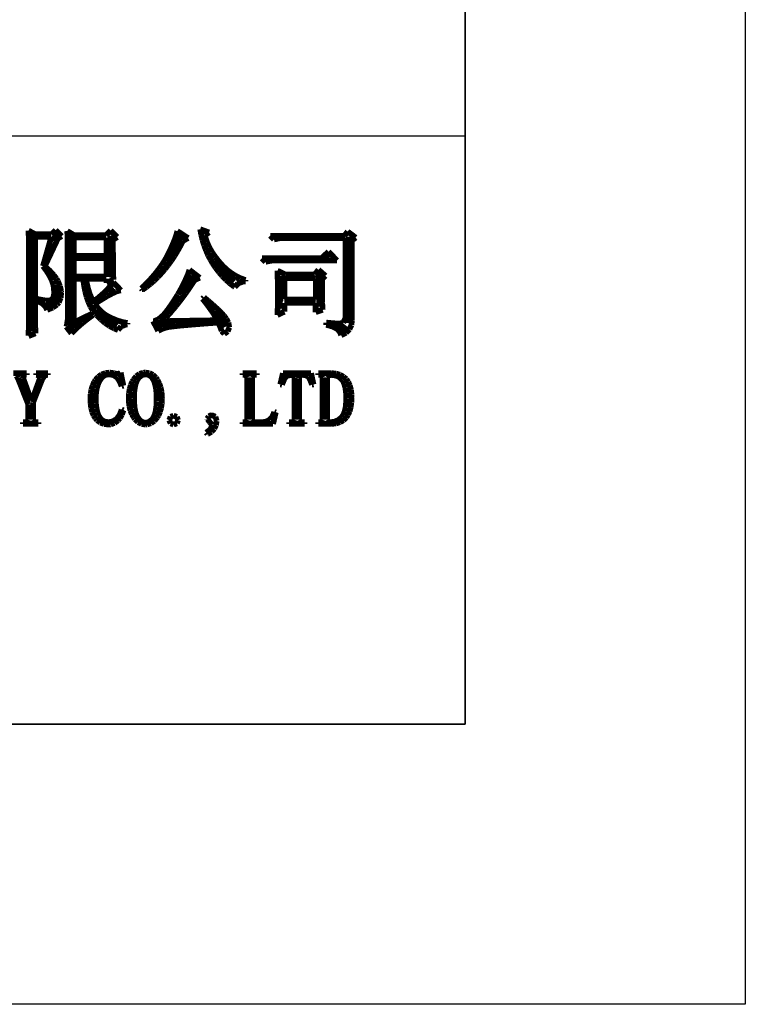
# Model space of a CAD drawing. Extents: x -225 to 585, y -158 to 406.
# Tile 43 of 47: x 572 to 585, y -158 to -141. Entities that reach past the tile are written whole.
import ezdxf

# ---------------------------------------------------------------- set-up
doc = ezdxf.new("R2010")
doc.units = 0
doc.layers.add('BOARD_GEOMETRY_DIMENSION', color=2, linetype='CONTINUOUS')
doc.layers.add('BOARD_GEOMETRY_SILKSCREEN_B', color=1, linetype='CONTINUOUS')

msp = doc.modelspace()

# ---------------------------------------------------------------- linework, layer by layer
at = {"layer": 'BOARD_GEOMETRY_DIMENSION'}
msp.add_lwpolyline([(-224.79, -158.115), (-224.79, 405.885142), (585.209904, 405.885142), (585.209904, -158.115)], close=True, dxfattribs=at)
for points in [[(580.209914, -153.11501), (580.209914, 387.235192)], [(580.209914, -142.614904), (527.709892, -142.614904), (527.709892, -153.11501)], [(-219.79001, -153.11501), (580.209914, -153.11501)]]:
    msp.add_lwpolyline(points, dxfattribs=at)
for points, const_width in [([(572.416686, -144.340834), (572.41567, -144.301718)], 0.1016), ([(572.41567, -144.301718), (572.540384, -144.368266)], 0.1016), ([(572.418972, -144.394936), (572.416686, -144.340834)], 0.1016), ([(572.540384, -144.368266), (572.823594, -144.368266)], 0.1016), ([(572.823594, -144.368266), (572.898778, -144.293336)], 0.1016), ([(572.912748, -144.365726), (572.87287, -144.492218)], 0.127), ([(572.898778, -144.293336), (573.006982, -144.40154)], 0.1016), ([(573.108074, -144.329658), (573.107058, -144.309846)], 0.1016), ([(573.107058, -144.309846), (573.231772, -144.384522)], 0.1016), ([(573.10909, -144.35963), (573.108074, -144.329658)], 0.1016), ([(573.109852, -144.399508), (573.10909, -144.35963)], 0.1016), ([(573.798192, -144.384522), (573.88125, -144.301718)], 0.1016), ([(573.88125, -144.301718), (573.99809, -144.418304)], 0.1016), ([(575.052698, -144.384014), (575.072256, -144.309846)], 0.1016), ([(575.072256, -144.309846), (575.263772, -144.434814)], 0.1016), ([(575.49796, -144.375124), (575.48018, -144.276572)], 0.1016), ([(575.48018, -144.276572), (575.638676, -144.334738)], 0.1016), ([(575.638676, -144.334738), (575.563492, -144.384522)], 0.1016), ([(578.05447, -144.393158), (578.11289, -144.318228)], 0.1016), ([(578.11289, -144.318228), (578.254368, -144.426432)], 0.1016), ([(578.11289, -144.318228), (578.113398, -144.318228)], 0.1016), ([(572.419988, -144.461738), (572.418972, -144.394936)], 0.1016), ([(572.42075, -144.544034), (572.419988, -144.461738)], 0.1016), ([(572.421766, -144.638522), (572.42075, -144.544034)], 0.1016), ([(572.473074, -144.38884), (572.48679, -146.099022)], 0.127), ([(572.823594, -144.409922), (572.532256, -144.409922)], 0.1016), ([(572.532256, -144.409922), (572.532256, -145.748502)], 0.1016), ([(572.673988, -144.935702), (572.823594, -144.409922)], 0.1016), ([(572.94018, -144.443196), (572.707262, -144.935702)], 0.1016), ([(573.006982, -144.40154), (572.94018, -144.443196)], 0.1016), ([(573.109852, -144.449038), (573.109852, -144.399508)], 0.1016), ([(573.110868, -144.509744), (573.109852, -144.449038)], 0.1016), ([(573.111884, -144.57934), (573.110868, -144.509744)], 0.1016), ([(573.18529, -144.405096), (573.17386, -146.005296), (573.289176, -145.964402)], 0.127), ([(573.22339, -144.426432), (573.22339, -144.752314)], 0.1016), ([(573.806574, -144.426432), (573.22339, -144.426432)], 0.1016), ([(573.231772, -144.384522), (573.798192, -144.384522)], 0.1016), ([(573.806574, -144.752314), (573.806574, -144.426432)], 0.1016), ([(573.886584, -144.39392), (573.8495, -145.132806)], 0.127), ([(573.99809, -144.418304), (573.92316, -144.469104)], 0.1016), ([(573.92316, -144.469104), (573.92316, -144.638014)], 0.1016), ([(575.13728, -144.391126), (574.923666, -144.831308)], 0.127), ([(574.986658, -144.555718), (575.023488, -144.466056)], 0.1016), ([(575.023488, -144.466056), (575.052698, -144.384014)], 0.1016), ([(575.172078, -144.485868), (575.125596, -144.575022)], 0.1016), ([(575.263772, -144.434814), (575.172078, -144.485868)], 0.1016), ([(575.521074, -144.471136), (575.49796, -144.375124)], 0.1016), ([(575.550284, -144.563846), (575.521074, -144.471136)], 0.1016), ([(575.563492, -144.384522), (575.575176, -144.431766)], 0.1016), ([(575.575176, -144.431766), (575.604386, -144.51584)], 0.1016), ([(575.604386, -144.51584), (575.64147, -144.600422)], 0.1016), ([(576.79717, -144.460722), (576.730368, -144.393158)], 0.1016), ([(576.730368, -144.393158), (578.05447, -144.393158)], 0.1016), ([(576.887594, -144.440148), (576.79717, -144.460722)], 0.1016), ([(576.79717, -144.460722), (576.798694, -144.460722)], 0.1016), ([(576.963794, -144.434814), (576.887594, -144.440148)], 0.1016), ([(578.071488, -144.434814), (576.963794, -144.434814)], 0.1016), ([(578.071488, -145.868136), (578.071488, -144.434814)], 0.1016), ([(578.137782, -144.407636), (578.133972, -145.95221)], 0.127), ([(578.254368, -144.426432), (578.188074, -144.477232)], 0.1016), ([(578.188074, -144.477232), (578.188074, -145.909538)], 0.1016), ([(572.422782, -144.749266), (572.421766, -144.638522)], 0.1016), ([(573.111884, -144.66062), (573.111884, -144.57934)], 0.1016), ([(573.113154, -144.751298), (573.111884, -144.66062)], 0.1016), ([(573.92316, -144.638014), (573.924176, -144.756124)], 0.1016), ([(574.889884, -144.758664), (574.94297, -144.653508)], 0.1016), ([(574.94297, -144.653508), (574.986658, -144.555718)], 0.1016), ([(575.074288, -144.66697), (575.020186, -144.755616)], 0.1016), ([(575.125596, -144.575022), (575.074288, -144.66697)], 0.1016), ([(575.583558, -144.653508), (575.550284, -144.563846)], 0.1016), ([(575.621658, -144.74063), (575.583558, -144.653508)], 0.1016), ([(575.64147, -144.600422), (575.689476, -144.683734)], 0.1016), ([(575.689476, -144.683734), (575.74688, -144.768062)], 0.1016), ([(577.6468, -144.79397), (577.77126, -144.67713)], 0.1016), ([(577.921374, -144.835626), (577.77126, -144.67713)], 0.1016), ([(572.422782, -144.872202), (572.422782, -144.749266)], 0.1016), ([(572.423798, -145.009616), (572.422782, -144.872202)], 0.1016), ([(573.113154, -144.852136), (573.113154, -144.751298)], 0.1016), ([(573.11417, -144.963642), (573.113154, -144.852136)], 0.1016), ([(573.22339, -144.752314), (573.806574, -144.752314)], 0.1016), ([(573.806574, -144.79397), (573.22339, -144.79397)], 0.1016), ([(573.22339, -144.79397), (573.22339, -145.118836)], 0.1016), ([(573.806574, -145.118836), (573.806574, -144.79397)], 0.1016), ([(573.924176, -144.756124), (573.925192, -144.864836)], 0.1016), ([(573.925192, -144.864836), (573.925954, -144.959324)], 0.1016), ([(574.79946, -144.90954), (574.847466, -144.83461)], 0.1016), ([(574.847466, -144.83461), (574.888868, -144.760696)], 0.1016), ([(574.888868, -144.760696), (574.889884, -144.758664)], 0.1016), ([(574.965068, -144.83842), (574.906648, -144.917922)], 0.1016), ([(575.020186, -144.755616), (574.965068, -144.83842)], 0.1016), ([(575.6656, -144.824196), (575.621658, -144.74063)], 0.1016), ([(575.697096, -144.877028), (575.6656, -144.824196)], 0.1016), ([(575.752976, -144.96161), (575.697096, -144.877028)], 0.1016), ([(575.715892, -144.847818), (576.087494, -145.210022)], 0.127), ([(575.74688, -144.768062), (575.813174, -144.852136)], 0.1016), ([(575.813174, -144.852136), (575.822572, -144.862804)], 0.1016), ([(575.822572, -144.862804), (575.888358, -144.936718)], 0.1016), ([(576.647056, -144.860518), (576.580762, -144.79397)], 0.1016), ([(576.580762, -144.79397), (577.6468, -144.79397)], 0.1016), ([(576.737988, -144.839436), (576.647056, -144.860518)], 0.1016), ([(576.81368, -144.835626), (576.737988, -144.839436)], 0.1016), ([(577.921374, -144.835626), (576.81368, -144.835626)], 0.1016), ([(577.71665, -144.757648), (577.794882, -144.76476)], 0.127), ([(572.423798, -145.48104), (572.423798, -145.009616)], 0.1016), ([(572.742568, -145.028158), (572.673988, -144.935702)], 0.1016), ([(572.707262, -144.935702), (572.721994, -144.949164)], 0.1016), ([(572.721994, -144.949164), (572.800988, -145.02384)], 0.1016), ([(572.79667, -145.116804), (572.742568, -145.028158)], 0.1016), ([(572.800988, -145.02384), (572.86525, -145.094706)], 0.1016), ([(573.11417, -145.216626), (573.11417, -144.963642)], 0.1016), ([(573.925954, -144.959324), (573.92697, -145.043906)], 0.1016), ([(573.92697, -145.043906), (573.929256, -145.116804)], 0.1016), ([(574.624454, -145.135346), (574.687954, -145.0594)], 0.1016), ([(574.687954, -145.0594), (574.746374, -144.98447)], 0.1016), ([(574.785998, -145.064226), (574.722498, -145.132298)], 0.1016), ([(574.746374, -144.98447), (574.79946, -144.90954)], 0.1016), ([(574.847466, -144.993868), (574.785998, -145.064226)], 0.1016), ([(574.906648, -144.917922), (574.847466, -144.993868)], 0.1016), ([(575.262756, -145.078196), (575.288664, -145.00225)], 0.1016), ([(575.288664, -145.00225), (575.471798, -145.143728)], 0.1016), ([(575.812158, -145.039334), (575.752976, -144.96161)], 0.1016), ([(575.875658, -145.113502), (575.812158, -145.039334)], 0.1016), ([(575.888358, -144.936718), (575.95897, -145.00225)], 0.1016), ([(575.95897, -145.00225), (576.0339, -145.060416)], 0.1016), ([(576.0339, -145.060416), (576.114164, -145.109438)], 0.1016), ([(576.861686, -145.091404), (576.858892, -145.017236)], 0.1016), ([(576.858892, -145.017236), (576.999862, -145.084038)], 0.1016), ([(577.52488, -145.084038), (577.591174, -145.000726)], 0.1016), ([(577.591174, -145.000726), (577.716396, -145.10893)], 0.1016), ([(577.60616, -145.066258), (577.618098, -145.65884)], 0.127), ([(572.836294, -145.198846), (572.79667, -145.116804)], 0.1016), ([(572.86017, -145.276824), (572.836294, -145.198846)], 0.1016), ([(572.86525, -145.094706), (572.915288, -145.160238)], 0.1016), ([(572.915288, -145.160238), (572.94018, -145.203926)], 0.1016), ([(572.94018, -145.203926), (572.976756, -145.293334)], 0.1016), ([(573.115186, -145.358104), (573.11417, -145.216626)], 0.1016), ([(573.22339, -145.118836), (573.806574, -145.118836)], 0.1016), ([(573.390268, -145.160238), (573.22339, -145.160238)], 0.1016), ([(573.22339, -145.160238), (573.22339, -145.94332)], 0.1016), ([(573.406778, -145.27911), (573.390268, -145.160238)], 0.1016), ([(573.806574, -145.160238), (573.439798, -145.160238)], 0.1016), ([(573.439798, -145.160238), (573.451482, -145.218658)], 0.1016), ([(573.451482, -145.218658), (573.476374, -145.330164)], 0.1016), ([(573.806574, -145.235422), (573.806574, -145.160238)], 0.1016), ([(573.931288, -145.177002), (573.806574, -145.235422)], 0.1016), ([(573.87109, -145.299938), (573.931288, -145.22704)], 0.1016), ([(573.929256, -145.116804), (573.931288, -145.177002)], 0.1016), ([(573.929764, -145.228818), (573.933066, -145.228818)], 0.1016), ([(573.931288, -145.22704), (574.064384, -145.368518)], 0.1016), ([(574.481198, -145.287238), (574.554858, -145.211038)], 0.1016), ([(574.554858, -145.211038), (574.624454, -145.135346)], 0.1016), ([(574.656966, -145.195798), (574.589148, -145.254218)], 0.1016), ([(574.722498, -145.132298), (574.656966, -145.195798)], 0.1016), ([(575.139058, -145.340324), (575.186556, -145.246852)], 0.1016), ([(575.339464, -145.106136), (575.15379, -145.447512)], 0.127), ([(575.186556, -145.246852), (575.228466, -145.159222)], 0.1016), ([(575.228466, -145.159222), (575.262756, -145.078196)], 0.1016), ([(575.343782, -145.241518), (575.283584, -145.332196)], 0.1016), ([(575.380358, -145.18513), (575.343782, -145.241518)], 0.1016), ([(575.471798, -145.143728), (575.380358, -145.18513)], 0.1016), ([(575.94246, -145.182336), (575.875658, -145.113502)], 0.1016), ([(576.013072, -145.24482), (575.94246, -145.182336)], 0.1016), ([(576.08597, -145.302732), (576.013072, -145.24482)], 0.1016), ([(576.15709, -145.245836), (576.0974, -145.310352)], 0.1016), ([(576.114164, -145.109438), (576.198492, -145.15084)], 0.1016), ([(576.12788, -145.200624), (576.163186, -145.1864)], 0.127), ([(576.24218, -145.213324), (576.15709, -145.245836)], 0.1016), ([(576.198492, -145.15084), (576.28917, -145.18513)], 0.1016), ([(576.28917, -145.210022), (576.24218, -145.213324)], 0.1016), ([(576.28917, -145.18513), (576.28917, -145.210022)], 0.1016), ([(576.863464, -145.180812), (576.861686, -145.091404)], 0.1016), ([(576.865496, -145.283936), (576.863464, -145.180812)], 0.1016), ([(576.925186, -145.113502), (576.882768, -145.692114)], 0.127), ([(576.984876, -145.530824), (576.984876, -145.153126)], 0.1016), ([(576.984876, -145.153126), (577.54266, -145.153126)], 0.1016), ([(576.999862, -145.084038), (577.52488, -145.084038)], 0.1016), ([(577.54266, -145.153126), (577.543676, -145.154142)], 0.1016), ([(577.543676, -145.154142), (577.543676, -145.53184)], 0.1016), ([(577.716396, -145.10893), (577.657976, -145.159222)], 0.1016), ([(577.657976, -145.159222), (577.657976, -145.522442)], 0.1016), ([(572.904874, -145.269966), (572.934592, -145.472404), (572.838072, -145.61693), (572.717168, -145.60042)], 0.127), ([(572.859154, -145.499836), (572.874648, -145.419572)], 0.1016), ([(572.86525, -145.30197), (572.86017, -145.276824)], 0.1016), ([(572.874648, -145.419572), (572.86525, -145.30197)], 0.1016), ([(572.976756, -145.293334), (572.9986, -145.385028)], 0.1016), ([(572.99987, -145.403062), (572.990472, -145.500852)], 0.1016), ([(572.9986, -145.385028), (572.99987, -145.403062)], 0.1016), ([(573.115186, -145.893028), (573.115186, -145.358104)], 0.1016), ([(573.427352, -145.38833), (573.406778, -145.27911)], 0.1016), ([(573.453768, -145.488406), (573.427352, -145.38833)], 0.1016), ([(573.476374, -145.330164), (573.505584, -145.424906)], 0.1016), ([(573.505584, -145.424906), (573.538096, -145.504916)], 0.1016), ([(573.735454, -145.437352), (573.805558, -145.370804)], 0.1016), ([(573.805558, -145.370804), (573.87109, -145.299938)], 0.1016), ([(573.911476, -145.42262), (573.822068, -145.46961)], 0.1016), ([(573.942464, -145.333212), (573.864486, -145.400014)], 0.127), ([(573.984374, -145.389346), (573.911476, -145.42262)], 0.1016), ([(574.042794, -145.37182), (573.984374, -145.389346)], 0.1016), ([(574.064384, -145.368518), (574.042794, -145.37182)], 0.1016), ([(574.43116, -145.335244), (574.481198, -145.287238)], 0.1016), ([(574.44767, -145.360136), (574.43116, -145.335244)], 0.1016), ([(574.440558, -145.349722), (574.462656, -145.349722)], 0.1016), ([(574.519298, -145.309336), (574.44767, -145.360136)], 0.1016), ([(574.589148, -145.254218), (574.519298, -145.309336)], 0.1016), ([(575.083686, -145.43913), (575.139058, -145.340324)], 0.1016), ([(575.223386, -145.41754), (575.16268, -145.499836)], 0.1016), ([(575.283584, -145.332196), (575.223386, -145.41754)], 0.1016), ([(576.0974, -145.310352), (576.08597, -145.302732)], 0.1016), ([(576.866766, -145.400522), (576.865496, -145.283936)], 0.1016), ([(576.865496, -145.551398), (576.866766, -145.425668)], 0.1016), ([(576.866766, -145.425668), (576.866766, -145.400522)], 0.1016), ([(572.422782, -145.604738), (572.423798, -145.48104)], 0.1016), ([(572.565784, -145.551906), (572.565784, -145.518124)], 0.1016), ([(572.565784, -145.518124), (572.599058, -145.527522)], 0.1016), ([(572.659256, -145.601436), (572.565784, -145.551906)], 0.1016), ([(572.599058, -145.527522), (572.72047, -145.54962)], 0.1016), ([(572.722756, -145.66392), (572.659256, -145.601436)], 0.1016), ([(572.72047, -145.54962), (572.803782, -145.547334)], 0.1016), ([(572.803782, -145.547334), (572.848994, -145.518124)], 0.1016), ([(572.848994, -145.518124), (572.859154, -145.499836)], 0.1016), ([(572.957198, -145.584926), (572.92367, -145.623534)], 0.1016), ([(572.990472, -145.500852), (572.957198, -145.584926)], 0.1016), ([(573.485772, -145.577814), (573.453768, -145.488406)], 0.1016), ([(573.522094, -145.657824), (573.485772, -145.577814)], 0.1016), ([(573.530476, -145.55597), (573.552574, -145.626328)], 0.127), ([(573.538096, -145.504916), (573.573148, -145.568416)], 0.1016), ([(573.573148, -145.568416), (573.583562, -145.561304)], 0.1016), ([(573.583562, -145.561304), (573.661794, -145.500852)], 0.1016), ([(573.718182, -145.53311), (573.598294, -145.610072)], 0.1016), ([(573.661794, -145.500852), (573.735454, -145.437352)], 0.1016), ([(573.822068, -145.46961), (573.718182, -145.53311)], 0.1016), ([(574.9544, -145.639028), (575.014852, -145.548604)], 0.1016), ([(575.014852, -145.548604), (575.080384, -145.443702)], 0.1016), ([(575.102482, -145.57883), (575.0433, -145.65376)], 0.1016), ([(575.080384, -145.443702), (575.083686, -145.43913)], 0.1016), ([(575.16268, -145.499836), (575.102482, -145.57883)], 0.1016), ([(575.52209, -145.518124), (575.546982, -145.493232)], 0.1016), ([(575.591686, -145.607024), (575.52209, -145.518124)], 0.1016), ([(575.546982, -145.493232), (575.621658, -145.554954)], 0.1016), ([(575.621658, -145.554954), (575.713352, -145.634202)], 0.1016), ([(576.86448, -145.658332), (576.865496, -145.55216)], 0.1016), ([(576.865496, -145.55216), (576.865496, -145.551398)], 0.1016), ([(577.540882, -145.5928), (576.983098, -145.5928)], 0.1016), ([(576.983098, -145.5928), (576.983098, -145.750534)], 0.1016), ([(576.985892, -145.53184), (576.984876, -145.530824)], 0.1016), ([(577.543676, -145.53184), (576.985892, -145.53184)], 0.1016), ([(577.530976, -145.592038), (577.540882, -145.5928)], 0.1016), ([(577.54139, -145.592038), (577.530976, -145.592038)], 0.1016), ([(577.54139, -145.758662), (577.54139, -145.592038)], 0.1016), ([(577.657976, -145.522442), (577.6595, -145.592038)], 0.1016), ([(577.6595, -145.592038), (577.659754, -145.6182)], 0.1016), ([(572.421766, -145.8214), (572.422782, -145.718022)], 0.1016), ([(572.422782, -145.718022), (572.422782, -145.604738)], 0.1016), ([(572.532256, -145.748502), (572.533272, -145.85061)], 0.1016), ([(572.748664, -145.718022), (572.722756, -145.66392)], 0.1016), ([(572.849756, -145.675604), (572.748664, -145.718022)], 0.1016), ([(572.92367, -145.623534), (572.849756, -145.675604)], 0.1016), ([(573.564766, -145.728436), (573.522094, -145.657824)], 0.1016), ([(573.611756, -145.789142), (573.564766, -145.728436)], 0.1016), ([(573.598294, -145.610072), (573.653158, -145.683732)], 0.1016), ([(573.649094, -145.741644), (574.0019, -145.99031)], 0.127), ([(573.653158, -145.683732), (573.720976, -145.753836)], 0.1016), ([(573.720976, -145.753836), (573.793874, -145.80997)], 0.1016), ([(574.822574, -145.80997), (574.85026, -145.778728)], 0.1016), ([(574.85026, -145.778728), (574.900298, -145.715228)], 0.1016), ([(574.900298, -145.715228), (574.9544, -145.639028)], 0.1016), ([(574.983864, -145.725642), (574.924682, -145.793206)], 0.1016), ([(575.0433, -145.65376), (574.983864, -145.725642)], 0.1016), ([(575.6529, -145.690336), (575.591686, -145.607024)], 0.1016), ([(575.708272, -145.76933), (575.6529, -145.690336)], 0.1016), ([(575.755262, -145.84426), (575.708272, -145.76933)], 0.1016), ([(575.713352, -145.634202), (575.791584, -145.704814)], 0.1016), ([(575.758564, -145.729706), (575.913758, -146.02841)], 0.127), ([(575.791584, -145.704814), (575.85737, -145.76933)], 0.1016), ([(575.85737, -145.76933), (575.90817, -145.826226)], 0.1016), ([(576.858384, -145.809208), (576.861178, -145.745708)], 0.1016), ([(576.983098, -145.750534), (576.858384, -145.809208)], 0.1016), ([(576.861178, -145.745708), (576.86448, -145.658332)], 0.1016), ([(577.666358, -145.717006), (577.54139, -145.758662)], 0.1016), ([(577.659754, -145.6182), (577.666358, -145.717006)], 0.1016), ([(572.419988, -145.996406), (572.42075, -145.91411)], 0.1016), ([(572.42075, -145.91411), (572.421766, -145.8214)], 0.1016), ([(572.533272, -145.85061), (572.534288, -145.949416)], 0.1016), ([(572.534288, -145.949416), (572.53759, -146.044158)], 0.1016), ([(573.100454, -145.98904), (573.115186, -145.893028)], 0.1016), ([(573.22339, -145.94332), (573.548256, -145.784824)], 0.1016), ([(573.386966, -145.945352), (573.314068, -146.007836)], 0.1016), ([(573.46596, -145.882868), (573.386966, -145.945352)], 0.1016), ([(573.549272, -145.8214), (573.46596, -145.882868)], 0.1016), ([(573.548256, -145.784824), (573.564766, -145.80997)], 0.1016), ([(573.564766, -145.80997), (573.549272, -145.8214)], 0.1016), ([(573.631568, -145.80997), (573.611756, -145.789142)], 0.1016), ([(573.707768, -145.885916), (573.631568, -145.80997)], 0.1016), ([(573.78346, -145.951702), (573.707768, -145.885916)], 0.1016), ([(573.861692, -146.004534), (573.78346, -145.951702)], 0.1016), ([(573.793874, -145.80997), (573.872868, -145.851626)], 0.1016), ([(573.872868, -145.851626), (573.90538, -145.86712)], 0.1016), ([(573.90538, -145.86712), (573.996058, -145.904712)], 0.1016), ([(573.996058, -145.904712), (574.087498, -145.932906)], 0.1016), ([(574.087498, -145.932906), (574.18097, -145.951702)], 0.1016), ([(574.18097, -145.951702), (574.18097, -145.97634)], 0.1016), ([(574.639186, -145.91792), (574.6623, -145.916142)], 0.1016), ([(574.73088, -146.092926), (574.639186, -145.91792)], 0.1016), ([(574.6623, -145.916142), (574.739262, -145.88363)], 0.1016), ([(574.716402, -145.962624), (574.909188, -145.969228)], 0.127), ([(574.739262, -145.88363), (574.822574, -145.80997)], 0.1016), ([(574.864992, -145.857722), (574.805556, -145.91792)], 0.1016), ([(574.805556, -145.91792), (575.788282, -145.901664)], 0.1016), ([(574.924682, -145.793206), (574.864992, -145.857722)], 0.1016), ([(575.7418, -145.9484), (575.584574, -145.95983)], 0.1016), ([(575.8053, -145.94332), (575.7418, -145.9484)], 0.1016), ([(575.788282, -145.901664), (575.755262, -145.84426)], 0.1016), ([(575.838574, -146.026124), (575.8053, -145.94332)], 0.1016), ([(575.90817, -145.826226), (575.946778, -145.876518)], 0.1016), ([(575.946778, -145.876518), (575.9831, -145.944336)], 0.1016), ([(575.9831, -145.944336), (575.999864, -146.030696)], 0.1016), ([(577.729858, -145.984722), (577.729858, -145.94332)], 0.1016), ([(577.729858, -145.94332), (577.787262, -145.949416)], 0.1016), ([(577.787262, -145.949416), (577.8881, -145.957798)], 0.1016), ([(577.971158, -145.95983), (578.033896, -145.944336)], 0.1016), ([(578.033896, -145.944336), (578.071488, -145.868136)], 0.1016), ([(578.188074, -145.909538), (578.179692, -145.985738)], 0.1016), ([(572.41567, -146.180556), (572.417702, -146.129502)], 0.1016), ([(572.417702, -146.129502), (572.418972, -146.068034)], 0.1016), ([(572.418972, -146.068034), (572.419988, -145.996406)], 0.1016), ([(572.53759, -146.044158), (572.540384, -146.135852)], 0.1016), ([(573.090294, -146.01825), (573.100454, -145.98904)], 0.1016), ([(573.181988, -146.135852), (573.090294, -146.01825)], 0.1016), ([(573.245488, -146.071336), (573.181988, -146.135852)], 0.1016), ([(573.314068, -146.007836), (573.245488, -146.071336)], 0.1016), ([(573.941702, -146.048222), (573.861692, -146.004534)], 0.1016), ([(574.0146, -146.076416), (573.941702, -146.048222)], 0.1016), ([(574.069972, -146.01063), (574.0146, -146.076416)], 0.1016), ([(574.158364, -145.979642), (574.069972, -146.01063)], 0.1016), ([(574.18097, -145.97634), (574.158364, -145.979642)], 0.1016), ([(574.808096, -146.053556), (574.73088, -146.092926)], 0.1016), ([(574.89725, -146.026124), (574.808096, -146.053556)], 0.1016), ([(574.928492, -146.021298), (574.89725, -146.026124)], 0.1016), ([(574.975482, -146.015202), (574.928492, -146.021298)], 0.1016), ([(575.037966, -146.007836), (574.975482, -146.015202)], 0.1016), ([(575.116198, -145.999454), (575.037966, -146.007836)], 0.1016), ([(575.20967, -145.991072), (575.116198, -145.999454)], 0.1016), ([(575.31889, -145.98142), (575.20967, -145.991072)], 0.1016), ([(575.443858, -145.97126), (575.31889, -145.98142)], 0.1016), ([(575.584574, -145.95983), (575.443858, -145.97126)], 0.1016), ([(575.863466, -146.092926), (575.838574, -146.026124)], 0.1016), ([(575.910202, -146.146266), (575.863466, -146.092926)], 0.1016), ([(575.97167, -146.101562), (575.910202, -146.146266)], 0.1016), ([(575.999864, -146.030696), (575.97167, -146.101562)], 0.1016), ([(577.84238, -146.013932), (577.729858, -145.984722)], 0.1016), ([(577.924676, -146.05762), (577.84238, -146.013932)], 0.1016), ([(577.8881, -145.957798), (577.971158, -145.95983)], 0.1016), ([(577.976492, -146.115024), (577.924676, -146.05762)], 0.1016), ([(577.942964, -146.01571), (578.044564, -146.071844), (578.094348, -146.00682)], 0.127), ([(577.996558, -146.169126), (577.976492, -146.115024)], 0.1016), ([(578.08368, -146.125438), (577.996558, -146.169126)], 0.1016), ([(578.144386, -146.06397), (578.08368, -146.125438)], 0.1016), ([(578.179692, -145.985738), (578.144386, -146.06397)], 0.1016), ([(572.540384, -146.135852), (572.41567, -146.185636)], 0.1016), ([(572.41567, -146.185636), (572.41567, -146.180556)], 0.1016), ([(572.147192, -146.847052), (572.385698, -146.847052)], 0.1016), ([(572.226186, -146.93646), (572.200278, -146.895058)], 0.1016), ([(572.411352, -147.40382), (572.226186, -146.93646)], 0.1016), ([(572.353186, -146.878548), (572.31661, -146.895058)], 0.1016), ([(572.31661, -146.895058), (572.322198, -146.942048)], 0.1016), ([(572.322198, -146.942048), (572.464692, -147.33524)], 0.1016), ([(572.385698, -146.878548), (572.353186, -146.878548)], 0.1016), ([(572.385698, -146.847052), (572.385698, -146.878548)], 0.1016), ([(572.475868, -147.33524), (572.618616, -146.942048)], 0.1016), ([(572.661288, -146.953224), (572.496696, -147.371562)], 0.1016), ([(572.549782, -146.878548), (572.549782, -146.847052)], 0.1016), ([(572.549782, -146.847052), (572.76238, -146.847052)], 0.1016), ([(572.560196, -146.878548), (572.549782, -146.878548)], 0.1016), ([(572.613282, -146.895058), (572.560196, -146.878548)], 0.1016), ([(572.618616, -146.942048), (572.613282, -146.895058)], 0.1016), ([(572.69888, -146.895058), (572.661288, -146.953224)], 0.1016), ([(572.745616, -146.878548), (572.69888, -146.895058)], 0.1016), ([(572.76238, -146.878548), (572.745616, -146.878548)], 0.1016), ([(572.76238, -146.847052), (572.76238, -146.878548)], 0.1016), ([(573.55867, -147.070064), (573.58788, -147.005548)], 0.1016), ([(573.58788, -147.005548), (573.610486, -146.968718)], 0.1016), ([(573.610486, -146.968718), (573.661794, -146.910552)], 0.1016), ([(573.679574, -146.989546), (573.652396, -147.054062)], 0.1016), ([(573.661794, -146.910552), (573.720976, -146.870166)], 0.1016), ([(573.68059, -146.987768), (573.679574, -146.989546)], 0.1016), ([(573.725294, -146.920966), (573.68059, -146.987768)], 0.1016), ([(573.720976, -146.870166), (573.788794, -146.84502)], 0.1016), ([(573.781174, -146.881342), (573.725294, -146.920966)], 0.1016), ([(573.848992, -146.867626), (573.781174, -146.881342)], 0.1016), ([(573.788794, -146.84502), (573.86347, -146.836638)], 0.1016), ([(573.856358, -146.867626), (573.848992, -146.867626)], 0.1016), ([(573.932304, -146.882358), (573.856358, -146.867626)], 0.1016), ([(573.86347, -146.836638), (573.864486, -146.836638)], 0.1016), ([(573.864486, -146.836638), (573.93967, -146.847052)], 0.1016), ([(573.992756, -146.920966), (573.932304, -146.882358)], 0.1016), ([(573.93967, -146.847052), (574.00317, -146.862546)], 0.1016), ([(574.00825, -146.939762), (573.992756, -146.920966)], 0.1016), ([(574.00317, -146.862546), (574.034158, -146.857466)], 0.1016), ([(574.046858, -147.002246), (574.00825, -146.939762)], 0.1016), ([(574.034158, -146.857466), (574.06159, -146.836638)], 0.1016), ([(574.077084, -147.080224), (574.046858, -147.002246)], 0.1016), ([(574.06159, -146.836638), (574.109088, -147.070064)], 0.1016), ([(574.240406, -147.061428), (574.2686, -146.997166)], 0.1016), ([(574.2686, -146.997166), (574.289174, -146.963638)], 0.1016), ([(574.289174, -146.963638), (574.339212, -146.901154)], 0.1016), ([(574.352674, -146.974052), (574.331084, -147.03044)], 0.1016), ([(574.339212, -146.901154), (574.397886, -146.859752)], 0.1016), ([(574.381884, -146.930364), (574.352674, -146.974052)], 0.1016), ([(574.437002, -146.88312), (574.381884, -146.930364)], 0.1016), ([(574.397886, -146.859752), (574.46418, -146.83867)], 0.1016), ([(574.501772, -146.867626), (574.437002, -146.88312)], 0.1016), ([(574.46418, -146.83867), (574.501772, -146.836638)], 0.1016), ([(574.501772, -146.836638), (574.5734, -146.846036)], 0.1016), ([(574.56197, -146.878548), (574.501772, -146.867626)], 0.1016), ([(574.617088, -146.917664), (574.56197, -146.878548)], 0.1016), ([(574.5734, -146.846036), (574.635884, -146.876262)], 0.1016), ([(574.65468, -146.984466), (574.617088, -146.917664)], 0.1016), ([(574.635884, -146.876262), (574.689986, -146.927062)], 0.1016), ([(574.656712, -146.98853), (574.65468, -146.984466)], 0.1016), ([(574.676778, -147.051268), (574.656712, -146.98853)], 0.1016), ([(574.689986, -146.927062), (574.719196, -146.968718)], 0.1016), ([(574.719196, -146.968718), (574.750692, -147.033234)], 0.1016), ([(576.236084, -146.878548), (576.236084, -146.847052)], 0.1016), ([(576.236084, -146.847052), (576.490084, -146.847052)], 0.1016), ([(576.267072, -146.878548), (576.236084, -146.878548)], 0.1016), ([(576.309998, -146.888962), (576.267072, -146.878548)], 0.1016), ([(576.320158, -146.920966), (576.309998, -146.888962)], 0.1016), ([(576.320158, -147.679664), (576.320158, -146.920966)], 0.1016), ([(576.42125, -146.888962), (576.405502, -146.920966)], 0.1016), ([(576.405502, -146.920966), (576.405502, -147.679664)], 0.1016), ([(576.453508, -146.878548), (576.42125, -146.888962)], 0.1016), ([(576.490084, -146.878548), (576.453508, -146.878548)], 0.1016), ([(576.490084, -146.847052), (576.490084, -146.878548)], 0.1016), ([(576.909692, -147.047966), (576.956174, -146.847052)], 0.1016), ([(576.983352, -146.94916), (576.9483, -147.033234)], 0.1016), ([(576.956174, -146.847052), (577.46011, -146.847052)], 0.1016), ([(577.01561, -146.905218), (576.983352, -146.94916)], 0.1016), ([(577.034406, -146.891756), (577.01561, -146.905218)], 0.1016), ([(577.115686, -146.878548), (577.034406, -146.891756)], 0.1016), ([(577.158358, -146.88312), (577.115686, -146.878548)], 0.1016), ([(577.163692, -146.931126), (577.158358, -146.88312)], 0.1016), ([(577.163692, -147.679664), (577.163692, -146.931126)], 0.1016), ([(577.253862, -146.88312), (577.248782, -146.93646)], 0.1016), ([(577.248782, -146.93646), (577.248782, -147.679664)], 0.1016), ([(577.312282, -146.878548), (577.253862, -146.88312)], 0.1016), ([(577.354192, -146.881342), (577.312282, -146.878548)], 0.1016), ([(577.413374, -146.910552), (577.354192, -146.881342)], 0.1016), ([(577.413374, -146.911568), (577.413374, -146.910552)], 0.1016), ([(577.440298, -146.960336), (577.413374, -146.911568)], 0.1016), ([(577.476874, -147.053046), (577.440298, -146.960336)], 0.1016), ([(577.46011, -146.847052), (577.502782, -147.047966)], 0.1016), ([(577.58838, -146.878548), (577.58838, -146.847052)], 0.1016), ([(577.58838, -146.847052), (577.826886, -146.847052)], 0.1016), ([(577.619368, -146.878548), (577.58838, -146.878548)], 0.1016), ([(577.65188, -146.888962), (577.619368, -146.878548)], 0.1016), ([(577.662294, -146.920966), (577.65188, -146.888962)], 0.1016), ([(577.662294, -147.679664), (577.662294, -146.920966)], 0.1016), ([(577.768212, -146.888962), (577.747384, -146.920966)], 0.1016), ([(577.747384, -146.920966), (577.747384, -147.679664)], 0.1016), ([(577.821298, -146.878548), (577.768212, -146.888962)], 0.1016), ([(577.9008, -146.888962), (577.821298, -146.878548)], 0.1016), ([(577.826886, -146.847052), (577.90588, -146.854164)], 0.1016), ([(577.965062, -146.918426), (577.9008, -146.888962)], 0.1016), ([(577.90588, -146.854164), (577.976492, -146.875246)], 0.1016), ([(578.017386, -146.968718), (577.965062, -146.918426)], 0.1016), ([(577.976492, -146.875246), (578.038976, -146.911568)], 0.1016), ([(578.029578, -146.987768), (578.017386, -146.968718)], 0.1016), ([(578.05447, -147.043648), (578.029578, -146.987768)], 0.1016), ([(578.038976, -146.911568), (578.086982, -146.953224)], 0.1016), ([(578.086982, -146.953224), (578.12305, -147.004024)], 0.1016), ([(578.12305, -147.004024), (578.151498, -147.066762)], 0.1016), ([(573.52438, -147.218654), (573.538096, -147.140422)], 0.1016), ([(573.538096, -147.140422), (573.55867, -147.070064)], 0.1016), ([(573.632584, -147.125944), (573.6209, -147.20316)], 0.1016), ([(573.652396, -147.054062), (573.632584, -147.125944)], 0.1016), ([(574.109088, -147.070064), (574.077084, -147.080224)], 0.1016), ([(574.208148, -147.211542), (574.220594, -147.132548)], 0.1016), ([(574.220594, -147.132548), (574.240406, -147.061428)], 0.1016), ([(574.303906, -147.177252), (574.299588, -147.268438)], 0.1016), ([(574.314574, -147.09775), (574.303906, -147.177252)], 0.1016), ([(574.331084, -147.03044), (574.314574, -147.09775)], 0.1016), ([(574.691002, -147.12315), (574.676778, -147.051268)], 0.1016), ([(574.7004, -147.20316), (574.691002, -147.12315)], 0.1016), ([(574.750692, -147.033234), (574.774314, -147.102068)], 0.1016), ([(574.774314, -147.102068), (574.790062, -147.177252)], 0.1016), ([(574.790062, -147.177252), (574.797174, -147.257262)], 0.1016), ([(576.94068, -147.053046), (576.909692, -147.047966)], 0.1016), ([(576.9483, -147.033234), (576.94068, -147.053046)], 0.1016), ([(577.502782, -147.047966), (577.476874, -147.053046)], 0.1016), ([(577.476874, -147.052538), (577.479414, -147.052538)], 0.1016), ([(578.07225, -147.112736), (578.05447, -147.043648)], 0.1016), ([(578.082664, -147.196048), (578.07225, -147.112736)], 0.1016), ([(578.151498, -147.066762), (578.170294, -147.13966)], 0.1016), ([(578.170294, -147.13966), (578.180454, -147.223734)], 0.1016), ([(572.464692, -147.33524), (572.475868, -147.33524)], 0.1016), ([(573.520062, -147.303236), (573.52438, -147.218654)], 0.1016), ([(573.52311, -147.383246), (573.520062, -147.303236)], 0.1016), ([(573.6209, -147.20316), (573.616074, -147.286218)], 0.1016), ([(573.616074, -147.286218), (573.616074, -147.297648)], 0.1016), ([(573.616074, -147.297648), (573.618868, -147.387564)], 0.1016), ([(574.204084, -147.297648), (574.208148, -147.211542)], 0.1016), ([(574.206116, -147.358354), (574.204084, -147.297648)], 0.1016), ([(574.216784, -147.439126), (574.206116, -147.358354)], 0.1016), ([(574.299588, -147.268438), (574.299588, -147.292568)], 0.1016), ([(574.299588, -147.292568), (574.30289, -147.390358)], 0.1016), ([(574.697352, -147.44065), (574.702686, -147.34667)], 0.1016), ([(574.702686, -147.292568), (574.7004, -147.20316)], 0.1016), ([(574.702686, -147.34667), (574.702686, -147.292568)], 0.1016), ([(574.798698, -147.297648), (574.79438, -147.386548)], 0.1016), ([(574.797174, -147.257262), (574.798698, -147.297648)], 0.1016), ([(578.086982, -147.292568), (578.082664, -147.196048)], 0.1016), ([(578.084696, -147.36445), (578.086982, -147.292568)], 0.1016), ([(578.18147, -147.282154), (578.178676, -147.374864)], 0.1016), ([(578.180454, -147.223734), (578.18147, -147.282154)], 0.1016), ([(572.411352, -147.679664), (572.411352, -147.40382)], 0.1016), ([(572.496696, -147.371562), (572.496696, -147.679664)], 0.1016), ([(573.533778, -147.466558), (573.52311, -147.383246)], 0.1016), ([(573.551304, -147.539456), (573.533778, -147.466558)], 0.1016), ([(573.618868, -147.387564), (573.628266, -147.46732)], 0.1016), ([(573.628266, -147.46732), (573.642998, -147.539456)], 0.1016), ([(574.03746, -147.60067), (574.067686, -147.53082)], 0.1016), ([(574.067686, -147.53082), (574.077084, -147.494752)], 0.1016), ([(574.077084, -147.494752), (574.109088, -147.510246)], 0.1016), ([(574.109088, -147.510246), (574.08318, -147.585938)], 0.1016), ([(574.234056, -147.513548), (574.216784, -147.439126)], 0.1016), ([(574.260218, -147.578826), (574.234056, -147.513548)], 0.1016), ([(574.30289, -147.390358), (574.311272, -147.47494)], 0.1016), ([(574.311272, -147.47494), (574.32575, -147.545552)], 0.1016), ([(574.670174, -147.583144), (574.686176, -147.51812)], 0.1016), ([(574.686176, -147.51812), (574.697352, -147.44065)], 0.1016), ([(574.782696, -147.466558), (574.762884, -147.53844)], 0.1016), ([(574.79438, -147.386548), (574.782696, -147.466558)], 0.1016), ([(576.800218, -147.547838), (576.803266, -147.536154)], 0.1016), ([(576.803266, -147.536154), (576.829174, -147.546568)], 0.1016), ([(578.03669, -147.588224), (578.05955, -147.529042)], 0.1016), ([(578.05955, -147.529042), (578.076314, -147.453858)], 0.1016), ([(578.076314, -147.453858), (578.084696, -147.36445)], 0.1016), ([(578.14718, -147.529042), (578.120002, -147.58924)], 0.1016), ([(578.165976, -147.45716), (578.14718, -147.529042)], 0.1016), ([(578.178676, -147.374864), (578.165976, -147.45716)], 0.1016), ([(572.364616, -147.722336), (572.401192, -147.71116)], 0.1016), ([(572.401192, -147.71116), (572.411352, -147.679664)], 0.1016), ([(572.496696, -147.679664), (572.512698, -147.71116)], 0.1016), ([(572.512698, -147.71116), (572.544702, -147.722336)], 0.1016), ([(573.577212, -147.60194), (573.551304, -147.539456)], 0.1016), ([(573.610486, -147.65274), (573.577212, -147.60194)], 0.1016), ([(573.640712, -147.68703), (573.610486, -147.65274)], 0.1016), ([(573.698116, -147.729956), (573.640712, -147.68703)], 0.1016), ([(573.642998, -147.539456), (573.664588, -147.60194)], 0.1016), ([(573.664588, -147.60194), (573.668906, -147.611338)], 0.1016), ([(573.668906, -147.611338), (573.711578, -147.672552)], 0.1016), ([(573.711578, -147.672552), (573.769998, -147.710144)], 0.1016), ([(573.769998, -147.710144), (573.842896, -147.722336)], 0.1016), ([(573.843658, -147.722336), (573.918588, -147.70862)], 0.1016), ([(573.918588, -147.70862), (573.980056, -147.670266)], 0.1016), ([(574.013584, -147.689824), (573.9511, -147.737068)], 0.1016), ([(573.980056, -147.670266), (573.992756, -147.658836)], 0.1016), ([(573.992756, -147.658836), (574.03746, -147.60067)], 0.1016), ([(574.046858, -147.651724), (574.013584, -147.689824)], 0.1016), ([(574.08318, -147.585938), (574.046858, -147.651724)], 0.1016), ([(574.294508, -147.637246), (574.260218, -147.578826)], 0.1016), ([(574.31559, -147.666456), (574.294508, -147.637246)], 0.1016), ([(574.37147, -147.72132), (574.31559, -147.666456)], 0.1016), ([(574.32575, -147.545552), (574.346578, -147.603718)], 0.1016), ([(574.346578, -147.603718), (574.358008, -147.626324)], 0.1016), ([(574.358008, -147.626324), (574.4083, -147.693126)], 0.1016), ([(574.4083, -147.693126), (574.466212, -147.72767)], 0.1016), ([(574.567304, -147.717256), (574.623692, -147.671536)], 0.1016), ([(574.661284, -147.699222), (574.601594, -147.741132)], 0.1016), ([(574.623692, -147.671536), (574.6496, -147.632166)], 0.1016), ([(574.6496, -147.632166), (574.670174, -147.583144)], 0.1016), ([(574.713862, -147.637246), (574.661284, -147.699222)], 0.1016), ([(574.73596, -147.60067), (574.713862, -147.637246)], 0.1016), ([(574.762884, -147.53844), (574.73596, -147.60067)], 0.1016), ([(574.952368, -147.626324), (574.925698, -147.685252)], 0.1016), ([(574.925698, -147.685252), (574.952368, -147.743164)], 0.1016), ([(575.005454, -147.60575), (574.952368, -147.626324)], 0.1016), ([(575.063874, -147.626324), (575.005454, -147.60575)], 0.1016), ([(575.084448, -147.685252), (575.063874, -147.626324)], 0.1016), ([(575.063874, -147.743164), (575.084448, -147.685252)], 0.1016), ([(575.609212, -147.658836), (575.631056, -147.616164)], 0.1016), ([(575.610482, -147.666456), (575.609212, -147.658836)], 0.1016), ([(575.651884, -147.722336), (575.610482, -147.666456)], 0.1016), ([(575.631056, -147.616164), (575.684396, -147.59432)], 0.1016), ([(575.669918, -147.600162), (575.69735, -147.600162)], 0.1016), ([(575.684396, -147.59432), (575.751198, -147.62353)], 0.1016), ([(575.751198, -147.62353), (575.752976, -147.626324)], 0.1016), ([(575.752976, -147.626324), (575.773804, -147.699222)], 0.1016), ([(575.773804, -147.700746), (575.762374, -147.775422)], 0.1016), ([(575.773804, -147.699222), (575.773804, -147.700746)], 0.1016), ([(576.272406, -147.722336), (576.309998, -147.71116)], 0.1016), ([(576.309998, -147.71116), (576.320158, -147.679664)], 0.1016), ([(576.405502, -147.679664), (576.42125, -147.71116)], 0.1016), ([(576.42125, -147.71116), (576.453508, -147.722336)], 0.1016), ([(576.596002, -147.722336), (576.671186, -147.707858)], 0.1016), ([(576.671186, -147.707858), (576.723002, -147.674838)], 0.1016), ([(576.723002, -147.674838), (576.76796, -147.622768)], 0.1016), ([(576.76796, -147.622768), (576.800218, -147.547838)], 0.1016), ([(576.829174, -147.546568), (576.781676, -147.753324)], 0.1016), ([(577.115686, -147.722336), (577.153278, -147.71116)], 0.1016), ([(577.153278, -147.71116), (577.163692, -147.679664)], 0.1016), ([(577.248782, -147.679664), (577.264276, -147.71116)], 0.1016), ([(577.264276, -147.71116), (577.296788, -147.722336)], 0.1016), ([(577.619368, -147.722336), (577.65188, -147.71116)], 0.1016), ([(577.65188, -147.71116), (577.662294, -147.679664)], 0.1016), ([(577.747384, -147.679664), (577.763386, -147.71116)], 0.1016), ([(577.763386, -147.71116), (577.80555, -147.722336)], 0.1016), ([(577.80555, -147.722336), (577.880988, -147.711922)], 0.1016), ([(577.880988, -147.711922), (577.947282, -147.682966)], 0.1016), ([(577.947282, -147.682966), (578.004686, -147.633944)], 0.1016), ([(578.03796, -147.68703), (577.977508, -147.722336)], 0.1016), ([(578.004686, -147.633944), (578.006464, -147.632166)], 0.1016), ([(578.006464, -147.632166), (578.03669, -147.588224)], 0.1016), ([(578.086982, -147.637246), (578.03796, -147.68703)], 0.1016), ([(578.120002, -147.58924), (578.086982, -147.637246)], 0.1016), ([(572.31661, -147.753324), (572.31661, -147.722336)], 0.1016), ([(572.31661, -147.722336), (572.364616, -147.722336)], 0.1016), ([(572.592454, -147.753324), (572.31661, -147.753324)], 0.1016), ([(572.544702, -147.722336), (572.592454, -147.722336)], 0.1016), ([(572.592454, -147.722336), (572.592454, -147.753324)], 0.1016), ([(573.766696, -147.755864), (573.698116, -147.729956)], 0.1016), ([(573.843658, -147.764246), (573.766696, -147.755864)], 0.1016), ([(573.841372, -147.763738), (573.84696, -147.763738)], 0.1016), ([(573.842896, -147.722336), (573.843658, -147.722336)], 0.1016), ([(573.882266, -147.760944), (573.843658, -147.764246)], 0.1016), ([(573.9511, -147.737068), (573.882266, -147.760944)], 0.1016), ([(574.433192, -147.753324), (574.37147, -147.72132)], 0.1016), ([(574.501772, -147.764246), (574.433192, -147.753324)], 0.1016), ([(574.466212, -147.72767), (574.501772, -147.73275)], 0.1016), ([(574.500248, -147.763738), (574.50609, -147.763738)], 0.1016), ([(574.501772, -147.73275), (574.567304, -147.717256)], 0.1016), ([(574.536062, -147.76196), (574.501772, -147.764246)], 0.1016), ([(574.601594, -147.741132), (574.536062, -147.76196)], 0.1016), ([(574.952368, -147.743164), (575.005454, -147.764246)], 0.1016), ([(575.004692, -147.763738), (575.005962, -147.763738)], 0.1016), ([(575.005454, -147.764246), (575.063874, -147.743164)], 0.1016), ([(575.588384, -147.907756), (575.651884, -147.858734)], 0.1016), ([(575.694556, -147.770342), (575.651884, -147.722336)], 0.1016), ([(575.651884, -147.858734), (575.668648, -147.838922)], 0.1016), ([(575.668648, -147.838922), (575.694556, -147.770342)], 0.1016), ([(575.732148, -147.838922), (575.68211, -147.893024)], 0.1016), ([(575.762374, -147.775422), (575.732148, -147.838922)], 0.1016), ([(576.236084, -147.753324), (576.236084, -147.722336)], 0.1016), ([(576.236084, -147.722336), (576.272406, -147.722336)], 0.1016), ([(576.781676, -147.753324), (576.236084, -147.753324)], 0.1016), ([(576.453508, -147.722336), (576.596002, -147.722336)], 0.1016), ([(577.06768, -147.753324), (577.06768, -147.722336)], 0.1016), ([(577.06768, -147.722336), (577.115686, -147.722336)], 0.1016), ([(577.343778, -147.753324), (577.06768, -147.753324)], 0.1016), ([(577.296788, -147.722336), (577.343778, -147.722336)], 0.1016), ([(577.343778, -147.722336), (577.343778, -147.753324)], 0.1016), ([(577.58838, -147.753324), (577.58838, -147.722336)], 0.1016), ([(577.58838, -147.722336), (577.619368, -147.722336)], 0.1016), ([(577.8246, -147.753324), (577.58838, -147.753324)], 0.1016), ([(577.906896, -147.743926), (577.8246, -147.753324)], 0.1016), ([(577.977508, -147.722336), (577.906896, -147.743926)], 0.1016), ([(575.609212, -147.934426), (575.588384, -147.907756)], 0.1016), ([(575.6148, -147.932648), (575.609212, -147.934426)], 0.1016), ([(575.609212, -147.934426), (575.609974, -147.934426)], 0.1016), ([(575.68211, -147.893024), (575.6148, -147.932648)], 0.1016)]:
    msp.add_lwpolyline(points, dxfattribs=dict(at, const_width=const_width))
at = {"layer": 'BOARD_GEOMETRY_SILKSCREEN_B'}
msp.add_lwpolyline([(-224.79, -158.115), (-224.79, 405.885142), (585.209904, 405.885142), (585.209904, -158.115)], close=True, dxfattribs=at)
for points in [[(580.209914, 400.885152), (580.209914, -153.11501)], [(580.209914, -153.11501), (-219.79001, -153.11501)]]:
    msp.add_lwpolyline(points, dxfattribs=at)

doc.saveas('drawing.dxf')
